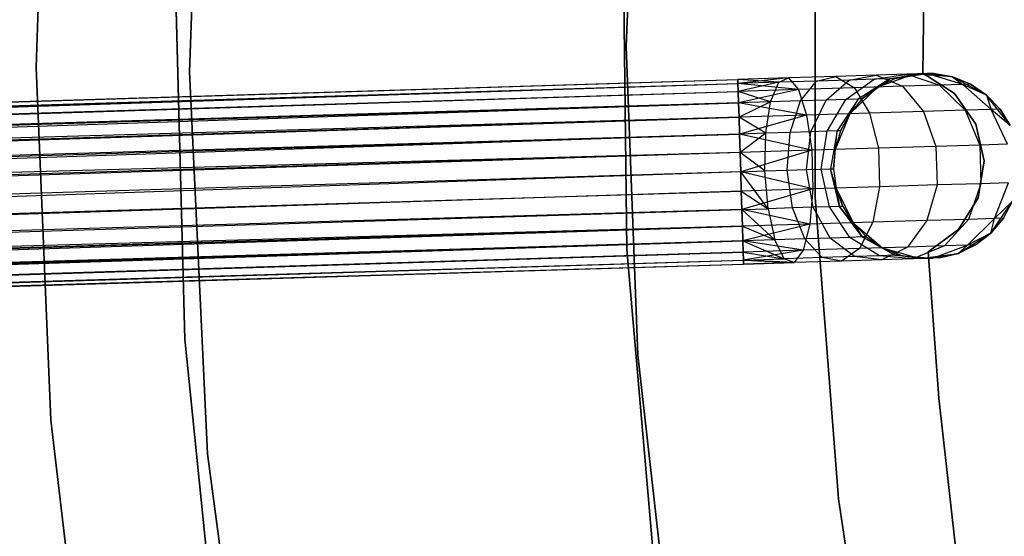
# Model space of a CAD drawing. Extents: x -189 to 189, y -189 to 189.
# Tile 123 of 256: x -50.96 to -40.37, y -5.28 to 0.28. Entities that reach past the tile are written whole.
import ezdxf

# ---------------------------------------------------------------- set-up
doc = ezdxf.new("R2010")
doc.units = 0
doc.header["$LTSCALE"] = 25.4
doc.layers.get('0').update_dxf_attribs({"linetype": 'CONTINUOUS'})

# ---------------------------------------------------------------- blocks, each defined once
blk = doc.blocks.new('CAMELEON-KENAI-C-12244_STL')
at = {"color": 0}
for p, q in [((-49.134, -0.279, -167), (-48.984, 3.834, -167)), ((-48.984, 3.834, -168), (-49.134, -0.279, -168)), ((-48.984, 3.834, -168), (-49.134, -0.279, -168)), ((-49.134, -0.279, -167), (-48.984, 3.834, -167)), ((-50.784, -0.232, -167), (-50.659, 3.565, -167)), ((-50.659, 3.565, -160.5), (-50.784, -0.232, -160.5)), ((-50.784, -0.232, -167), (-50.659, 3.565, -167)), ((-50.659, 3.565, -160.5), (-50.784, -0.232, -160.5)), ((-44.31, 3.316, -1), (-44.435, -0.006, -1)), ((-44.435, -0.006, -8.5), (-44.31, 3.316, -8.5)), ((-44.31, 3.316, -1), (-44.435, -0.006, -1)), ((-44.435, -0.006, -8.5), (-44.31, 3.316, -8.5)), ((-42.403, -1.632, -1), (-42.403, 1.62, -1)), ((-42.403, 1.62, -8.5), (-42.403, -1.632, -8.5)), ((-42.403, 1.62, -8.5), (-42.403, -1.632, -8.5)), ((-42.403, -1.632, -1), (-42.403, 1.62, -1)), ((-41.245, -0.293, -2), (-41.226, 1.286, -2)), ((-41.226, 1.286, -4), (-41.245, -0.293, -4)), ((-41.226, 1.286, -4), (-41.245, -0.293, -4)), ((-41.245, -0.293, -2), (-41.226, 1.286, -2)), ((-44.47, 1.139, -1), (-44.431, -2.188, -1)), ((-44.431, -2.188), (-44.47, 1.139)), ((-44.47, 1.139, -1), (-44.431, -2.188, -1)), ((-44.431, -2.188), (-44.47, 1.139)), ((-49.281, 0.574, -167), (-49.184, -3.156, -167)), ((-49.184, -3.156, -160.5), (-49.281, 0.574, -160.5)), ((-49.184, -3.156, -160.5), (-49.281, 0.574, -160.5)), ((-49.281, 0.574, -167), (-49.184, -3.156, -167)), ((-44.435, -0.006, -1), (-44.31, -3.328, -1)), ((-44.31, -3.328, -8.5), (-44.435, -0.006, -8.5)), ((-44.435, -0.006, -1), (-44.31, -3.328, -1)), ((-44.435, -0.006, -1), (-44.435, -0.006, -8.5)), ((-44.31, -3.328, -8.5), (-44.435, -0.006, -8.5)), ((-44.435, -0.006, -1), (-44.435, -0.006, -8.5)), ((-50.625, -4.028, -167), (-50.784, -0.232, -167)), ((-50.784, -0.232, -160.5), (-50.625, -4.028, -160.5)), ((-50.784, -0.232, -167), (-50.784, -0.232, -160.5)), ((-50.625, -4.028, -167), (-50.784, -0.232, -167)), ((-50.784, -0.232, -160.5), (-50.625, -4.028, -160.5)), ((-50.784, -0.232, -167), (-50.784, -0.232, -160.5)), ((-48.939, -4.391, -167), (-49.134, -0.279, -167)), ((-49.134, -0.279, -168), (-48.939, -4.391, -168)), ((-49.134, -0.279, -168), (-48.939, -4.391, -168)), ((-49.134, -0.279, -168), (-49.134, -0.279, -167)), ((-48.939, -4.391, -167), (-49.134, -0.279, -167)), ((-49.134, -0.279, -168), (-49.134, -0.279, -167)), ((-41.748, -0.313, -8.988), (-42.183, -0.327, -9.323)), ((-41.748, -0.313, -8.988), (-42.183, -0.327, -9.323)), ((-42.039, -0.366, -8.696), (-41.748, -0.313, -8.988)), ((-42.039, -0.366, -8.696), (-41.748, -0.313, -8.988)), ((-41.77, -0.357, -8.345), (-41.413, -0.303, -8.552)), ((-41.77, -0.357, -8.345), (-41.413, -0.303, -8.552)), ((-41.413, -0.303, -8.552), (-41.748, -0.313, -8.988)), ((-41.413, -0.303, -8.552), (-41.748, -0.313, -8.988)), ((-41.748, -0.313, -8.988), (-41.464, -0.433, -9.268)), ((-41.748, -0.313, -8.988), (-41.464, -0.433, -9.268)), ((-41.34, -0.301, -2), (-41.732, -0.441, -2)), ((-41.34, -0.301, -2), (-41.732, -0.441, -2)), ((-41.203, -0.296, -8.045), (-41.601, -0.352, -7.938)), ((-41.203, -0.296, -8.045), (-41.601, -0.352, -7.938)), ((-41.543, -0.35, -7.5), (-41.203, -0.296, -8.045)), ((-41.543, -0.35, -7.5), (-41.203, -0.296, -8.045)), ((-41.34, -0.301, -7.5), (-41.543, -0.35, -7.5)), ((-41.543, -0.35, -7.5), (-41.34, -0.301, -2)), ((-41.543, -0.35, -7.5), (-41.34, -0.301, -2)), ((-41.34, -0.301, -7.5), (-41.543, -0.35, -7.5)), ((-41.203, -0.296, -8.045), (-41.413, -0.303, -8.552)), ((-41.203, -0.296, -8.045), (-41.413, -0.303, -8.552)), ((-41.413, -0.303, -8.552), (-41.067, -0.421, -8.75)), ((-41.413, -0.303, -8.552), (-41.067, -0.421, -8.75)), ((-41.131, -0.294, -7.5), (-41.34, -0.301, -2)), ((-41.131, -0.294, -7.5), (-41.34, -0.301, -2)), ((-41.34, -0.301, -7.5), (-41.203, -0.296, -8.045)), ((-41.34, -0.301, -7.5), (-41.203, -0.296, -8.045)), ((-40.926, -0.331, -2), (-41.34, -0.301, -2)), ((-40.926, -0.331, -2), (-41.34, -0.301, -2)), ((-41.34, -0.301, -7.5), (-41.34, -0.301, -2)), ((-41.34, -0.301, -7.5), (-41.34, -0.301, -2)), ((-40.906, -0.512, -2), (-41.245, -0.293, -2)), ((-41.245, -0.293, -2), (-41.245, -0.293, -4)), ((-41.245, -0.293, -4), (-40.906, -0.512, -4)), ((-41.245, -0.293, -2), (-41.245, -0.293, -4)), ((-41.245, -0.293, -4), (-40.906, -0.512, -4)), ((-40.906, -0.512, -2), (-41.245, -0.293, -2)), ((-41.131, -0.294, -7.5), (-41.203, -0.296, -8.045)), ((-41.131, -0.294, -7.5), (-41.203, -0.296, -8.045)), ((-40.926, -0.331, -7.5), (-41.203, -0.296, -8.045)), ((-40.926, -0.331, -7.5), (-41.203, -0.296, -8.045)), ((-40.817, -0.413, -8.147), (-41.203, -0.296, -8.045)), ((-40.817, -0.413, -8.147), (-41.203, -0.296, -8.045)), ((-40.926, -0.331, -7.5), (-41.131, -0.294, -7.5)), ((-41.131, -0.294, -7.5), (-40.926, -0.331, -2)), ((-41.131, -0.294, -7.5), (-40.926, -0.331, -2)), ((-40.926, -0.331, -7.5), (-41.131, -0.294, -7.5)), ((-168.417, -4.216, -9.395), (-43.235, -0.359, -9.395)), ((-168.417, -4.216, -9.395), (-43.235, -0.359, -9.395)), ((-168.417, -4.216, -9.395), (-43.234, -0.403, -9.191)), ((-168.417, -4.216, -9.395), (-43.234, -0.403, -9.191)), ((-168.416, -4.259, -9.809), (-43.235, -0.359, -9.605)), ((-168.416, -4.259, -9.809), (-43.235, -0.359, -9.395)), ((-168.416, -4.259, -9.809), (-43.235, -0.359, -9.605)), ((-168.416, -4.259, -9.809), (-43.235, -0.359, -9.395)), ((-168.416, -4.259, -9.809), (-43.234, -0.403, -9.809)), ((-168.416, -4.259, -9.809), (-43.234, -0.403, -9.809)), ((-168.413, -4.344, -9), (-43.234, -0.403, -9.191)), ((-168.413, -4.344, -9), (-43.234, -0.403, -9.191)), ((-168.41, -4.467, -10.169), (-43.234, -0.403, -9.809)), ((-168.41, -4.467, -10.169), (-43.234, -0.403, -9.809)), ((-42.691, -0.342, -9.533), (-43.235, -0.359, -9.395)), ((-42.691, -0.342, -9.533), (-43.235, -0.359, -9.605)), ((-42.691, -0.342, -9.533), (-43.235, -0.359, -9.395)), ((-42.691, -0.342, -9.533), (-43.235, -0.359, -9.605)), ((-42.796, -0.389, -9.133), (-43.235, -0.359, -9.395)), ((-43.235, -0.359, -9.395), (-43.234, -0.403, -9.191)), ((-42.796, -0.389, -9.133), (-43.235, -0.359, -9.395)), ((-43.234, -0.403, -9.809), (-43.235, -0.359, -9.605)), ((-43.234, -0.403, -9.809), (-43.235, -0.359, -9.605)), ((-43.235, -0.359, -9.395), (-43.234, -0.403, -9.191)), ((-42.691, -0.342, -9.533), (-43.234, -0.403, -9.809)), ((-42.691, -0.342, -9.533), (-43.234, -0.403, -9.809)), ((-42.796, -0.389, -9.133), (-43.234, -0.403, -9.191)), ((-42.796, -0.389, -9.133), (-43.234, -0.403, -9.191)), ((-43.234, -0.403, -9.191), (-43.231, -0.488, -9)), ((-42.584, -0.468, -9.915), (-43.234, -0.403, -9.809)), ((-42.584, -0.468, -9.915), (-43.234, -0.403, -9.809)), ((-43.231, -0.488, -10), (-43.234, -0.403, -9.809)), ((-43.231, -0.488, -10), (-43.234, -0.403, -9.809)), ((-43.234, -0.403, -9.191), (-43.231, -0.488, -9)), ((-42.796, -0.389, -9.133), (-43.231, -0.488, -9)), ((-42.796, -0.389, -9.133), (-43.231, -0.488, -9)), ((-42.883, -0.6, -8.786), (-42.796, -0.389, -9.133)), ((-42.883, -0.6, -8.786), (-42.796, -0.389, -9.133)), ((-42.796, -0.389, -9.133), (-42.691, -0.342, -9.533)), ((-42.796, -0.389, -9.133), (-42.691, -0.342, -9.533)), ((-42.389, -0.377, -8.964), (-42.796, -0.389, -9.133)), ((-42.389, -0.377, -8.964), (-42.796, -0.389, -9.133)), ((-42.183, -0.327, -9.323), (-42.691, -0.342, -9.533)), ((-42.183, -0.327, -9.323), (-42.691, -0.342, -9.533)), ((-42.691, -0.342, -9.533), (-42.584, -0.468, -9.915)), ((-42.691, -0.342, -9.533), (-42.584, -0.468, -9.915)), ((-42.562, -0.59, -8.653), (-42.389, -0.377, -8.964)), ((-42.562, -0.59, -8.653), (-42.389, -0.377, -8.964)), ((-42.389, -0.377, -8.964), (-42.183, -0.327, -9.323)), ((-42.389, -0.377, -8.964), (-42.183, -0.327, -9.323)), ((-42.039, -0.366, -8.696), (-42.389, -0.377, -8.964)), ((-42.039, -0.366, -8.696), (-42.389, -0.377, -8.964)), ((-42.287, -0.581, -8.441), (-42.039, -0.366, -8.696)), ((-42.287, -0.581, -8.441), (-42.039, -0.366, -8.696)), ((-42.183, -0.327, -9.323), (-41.982, -0.449, -9.665)), ((-42.183, -0.327, -9.323), (-41.982, -0.449, -9.665)), ((-42.075, -0.575, -8.165), (-41.77, -0.357, -8.345)), ((-42.075, -0.575, -8.165), (-41.77, -0.357, -8.345)), ((-41.77, -0.357, -8.345), (-42.039, -0.366, -8.696)), ((-41.77, -0.357, -8.345), (-42.039, -0.366, -8.696)), ((-41.601, -0.352, -7.938), (-41.942, -0.571, -7.844)), ((-41.601, -0.352, -7.938), (-41.942, -0.571, -7.844)), ((-41.897, -0.569, -7.5), (-41.601, -0.352, -7.938)), ((-41.897, -0.569, -7.5), (-41.601, -0.352, -7.938)), ((-41.601, -0.352, -7.938), (-41.77, -0.357, -8.345)), ((-41.601, -0.352, -7.938), (-41.77, -0.357, -8.345)), ((-41.543, -0.35, -7.5), (-41.732, -0.441, -2)), ((-41.543, -0.35, -7.5), (-41.732, -0.441, -7.5)), ((-41.543, -0.35, -7.5), (-41.732, -0.441, -2)), ((-41.543, -0.35, -7.5), (-41.732, -0.441, -7.5)), ((-41.732, -0.441, -7.5), (-41.601, -0.352, -7.938)), ((-41.732, -0.441, -7.5), (-41.601, -0.352, -7.938)), ((-41.543, -0.35, -7.5), (-41.601, -0.352, -7.938)), ((-41.543, -0.35, -7.5), (-41.601, -0.352, -7.938)), ((-41.067, -0.421, -8.75), (-41.464, -0.433, -9.268)), ((-41.067, -0.421, -8.75), (-41.464, -0.433, -9.268)), ((-40.817, -0.413, -8.147), (-41.067, -0.421, -8.75)), ((-40.817, -0.413, -8.147), (-41.067, -0.421, -8.75)), ((-41.067, -0.421, -8.75), (-40.791, -0.691, -8.905)), ((-41.067, -0.421, -8.75), (-40.791, -0.691, -8.905)), ((-40.559, -0.528, -2), (-40.926, -0.331, -2)), ((-40.732, -0.411, -7.5), (-40.926, -0.331, -2)), ((-40.559, -0.528, -2), (-40.926, -0.331, -2)), ((-40.732, -0.411, -7.5), (-40.926, -0.331, -7.5)), ((-40.926, -0.331, -7.5), (-40.926, -0.331, -2)), ((-40.732, -0.411, -7.5), (-40.926, -0.331, -2)), ((-40.926, -0.331, -7.5), (-40.926, -0.331, -2)), ((-40.926, -0.331, -7.5), (-40.817, -0.413, -8.147)), ((-40.732, -0.411, -7.5), (-40.926, -0.331, -7.5)), ((-40.926, -0.331, -7.5), (-40.817, -0.413, -8.147)), ((-40.732, -0.411, -7.5), (-40.817, -0.413, -8.147)), ((-40.732, -0.411, -7.5), (-40.817, -0.413, -8.147)), ((-40.559, -0.528, -7.5), (-40.817, -0.413, -8.147)), ((-40.559, -0.528, -7.5), (-40.817, -0.413, -8.147)), ((-40.51, -0.682, -8.227), (-40.817, -0.413, -8.147)), ((-40.51, -0.682, -8.227), (-40.817, -0.413, -8.147)), ((-40.559, -0.528, -7.5), (-40.732, -0.411, -7.5)), ((-40.732, -0.411, -7.5), (-40.559, -0.528, -2)), ((-40.732, -0.411, -7.5), (-40.559, -0.528, -2)), ((-40.559, -0.528, -7.5), (-40.732, -0.411, -7.5)), ((-168.413, -4.344, -9), (-43.231, -0.488, -9)), ((-168.413, -4.344, -9), (-43.231, -0.488, -9)), ((-168.41, -4.467, -10.169), (-43.231, -0.488, -10)), ((-168.41, -4.467, -10.169), (-43.231, -0.488, -10)), ((-42.584, -0.468, -9.915), (-43.231, -0.488, -10)), ((-42.584, -0.468, -9.915), (-43.231, -0.488, -10)), ((-42.883, -0.6, -8.786), (-43.231, -0.488, -9)), ((-43.231, -0.488, -9), (-43.227, -0.61, -8.831)), ((-42.883, -0.6, -8.786), (-43.231, -0.488, -9)), ((-43.227, -0.61, -10.169), (-43.231, -0.488, -10)), ((-43.227, -0.61, -10.169), (-43.231, -0.488, -10)), ((-43.231, -0.488, -9), (-43.227, -0.61, -8.831)), ((-42.584, -0.468, -9.915), (-43.227, -0.61, -10.169)), ((-42.584, -0.468, -9.915), (-43.227, -0.61, -10.169)), ((-41.982, -0.449, -9.665), (-42.584, -0.468, -9.915)), ((-41.982, -0.449, -9.665), (-42.584, -0.468, -9.915)), ((-42.584, -0.468, -9.915), (-42.496, -0.743, -10.213)), ((-42.584, -0.468, -9.915), (-42.496, -0.743, -10.213)), ((-41.732, -0.441, -2), (-42.032, -0.729, -2)), ((-41.732, -0.441, -2), (-42.032, -0.729, -2)), ((-41.464, -0.433, -9.268), (-41.982, -0.449, -9.665)), ((-41.464, -0.433, -9.268), (-41.982, -0.449, -9.665)), ((-41.982, -0.449, -9.665), (-41.819, -0.722, -9.933)), ((-41.982, -0.449, -9.665), (-41.819, -0.722, -9.933)), ((-41.732, -0.441, -7.5), (-41.897, -0.569, -7.5)), ((-41.897, -0.569, -7.5), (-41.732, -0.441, -2)), ((-41.897, -0.569, -7.5), (-41.732, -0.441, -2)), ((-41.732, -0.441, -7.5), (-41.897, -0.569, -7.5)), ((-41.732, -0.441, -7.5), (-41.732, -0.441, -2)), ((-41.732, -0.441, -7.5), (-41.732, -0.441, -2)), ((-41.464, -0.433, -9.268), (-41.237, -0.704, -9.486)), ((-41.464, -0.433, -9.268), (-41.237, -0.704, -9.486)), ((-40.676, -0.842, -2), (-40.906, -0.512, -2)), ((-40.906, -0.512, -2), (-40.906, -0.512, -4)), ((-40.906, -0.512, -4), (-40.676, -0.842, -4)), ((-40.906, -0.512, -2), (-40.906, -0.512, -4)), ((-40.906, -0.512, -4), (-40.676, -0.842, -4)), ((-40.676, -0.842, -2), (-40.906, -0.512, -2)), ((-40.305, -0.857, -2), (-40.559, -0.528, -2)), ((-40.415, -0.679, -7.5), (-40.559, -0.528, -2)), ((-40.305, -0.857, -2), (-40.559, -0.528, -2)), ((-40.415, -0.679, -7.5), (-40.559, -0.528, -7.5)), ((-40.559, -0.528, -7.5), (-40.559, -0.528, -2)), ((-40.415, -0.679, -7.5), (-40.559, -0.528, -2)), ((-40.559, -0.528, -7.5), (-40.559, -0.528, -2)), ((-40.559, -0.528, -7.5), (-40.51, -0.682, -8.227)), ((-40.415, -0.679, -7.5), (-40.559, -0.528, -7.5)), ((-40.559, -0.528, -7.5), (-40.51, -0.682, -8.227)), ((-43.227, -0.61, -8.831), (-168.413, -4.344, -9)), ((-43.227, -0.61, -8.831), (-168.413, -4.344, -9)), ((-168.41, -4.467, -10.169), (-43.227, -0.61, -10.169)), ((-168.41, -4.467, -10.169), (-43.227, -0.61, -10.169)), ((-168.399, -4.803, -10.414), (-43.227, -0.61, -10.169)), ((-168.399, -4.803, -10.414), (-43.227, -0.61, -10.169)), ((-42.883, -0.6, -8.786), (-43.227, -0.61, -8.831)), ((-42.883, -0.6, -8.786), (-43.227, -0.61, -8.831)), ((-43.227, -0.61, -8.831), (-43.222, -0.766, -8.691)), ((-42.496, -0.743, -10.213), (-43.227, -0.61, -10.169)), ((-42.496, -0.743, -10.213), (-43.227, -0.61, -10.169)), ((-43.222, -0.766, -10.309), (-43.227, -0.61, -10.169)), ((-43.222, -0.766, -10.309), (-43.227, -0.61, -10.169)), ((-43.227, -0.61, -8.831), (-43.222, -0.766, -8.691)), ((-42.883, -0.6, -8.786), (-43.222, -0.766, -8.691)), ((-42.883, -0.6, -8.786), (-43.222, -0.766, -8.691)), ((-42.936, -0.938, -8.549), (-42.883, -0.6, -8.786)), ((-42.936, -0.938, -8.549), (-42.883, -0.6, -8.786)), ((-42.562, -0.59, -8.653), (-42.883, -0.6, -8.786)), ((-42.562, -0.59, -8.653), (-42.883, -0.6, -8.786)), ((-42.674, -0.93, -8.441), (-42.562, -0.59, -8.653)), ((-42.674, -0.93, -8.441), (-42.562, -0.59, -8.653)), ((-42.287, -0.581, -8.441), (-42.562, -0.59, -8.653)), ((-42.287, -0.581, -8.441), (-42.562, -0.59, -8.653)), ((-42.449, -0.923, -8.268), (-42.287, -0.581, -8.441)), ((-42.449, -0.923, -8.268), (-42.287, -0.581, -8.441)), ((-42.075, -0.575, -8.165), (-42.287, -0.581, -8.441)), ((-42.075, -0.575, -8.165), (-42.287, -0.581, -8.441)), ((-42.276, -0.918, -8.043), (-42.075, -0.575, -8.165)), ((-42.276, -0.918, -8.043), (-42.075, -0.575, -8.165)), ((-41.942, -0.571, -7.844), (-42.168, -0.914, -7.781)), ((-41.942, -0.571, -7.844), (-42.168, -0.914, -7.781)), ((-42.131, -0.913, -7.5), (-41.942, -0.571, -7.844)), ((-42.131, -0.913, -7.5), (-41.942, -0.571, -7.844)), ((-41.942, -0.571, -7.844), (-42.075, -0.575, -8.165)), ((-41.942, -0.571, -7.844), (-42.075, -0.575, -8.165)), ((-41.897, -0.569, -7.5), (-42.032, -0.729, -2)), ((-41.897, -0.569, -7.5), (-42.032, -0.729, -7.5)), ((-41.897, -0.569, -7.5), (-42.032, -0.729, -2)), ((-41.897, -0.569, -7.5), (-42.032, -0.729, -7.5)), ((-42.032, -0.729, -7.5), (-41.942, -0.571, -7.844)), ((-42.032, -0.729, -7.5), (-41.942, -0.571, -7.844)), ((-41.897, -0.569, -7.5), (-41.942, -0.571, -7.844)), ((-41.897, -0.569, -7.5), (-41.942, -0.571, -7.844)), ((-41.819, -0.722, -9.933), (-42.496, -0.743, -10.213)), ((-41.819, -0.722, -9.933), (-42.496, -0.743, -10.213)), ((-42.032, -0.729, -2), (-42.189, -1.114, -2)), ((-42.032, -0.729, -2), (-42.189, -1.114, -2)), ((-42.032, -0.729, -7.5), (-42.131, -0.913, -7.5)), ((-42.131, -0.913, -7.5), (-42.032, -0.729, -2)), ((-42.131, -0.913, -7.5), (-42.032, -0.729, -2)), ((-42.032, -0.729, -7.5), (-42.131, -0.913, -7.5)), ((-42.032, -0.729, -7.5), (-42.032, -0.729, -2)), ((-42.032, -0.729, -7.5), (-42.032, -0.729, -2)), ((-41.237, -0.704, -9.486), (-41.819, -0.722, -9.933)), ((-41.237, -0.704, -9.486), (-41.819, -0.722, -9.933)), ((-41.819, -0.722, -9.933), (-41.722, -1.099, -10.079)), ((-41.819, -0.722, -9.933), (-41.722, -1.099, -10.079)), ((-40.791, -0.691, -8.905), (-41.237, -0.704, -9.486)), ((-40.791, -0.691, -8.905), (-41.237, -0.704, -9.486)), ((-41.237, -0.704, -9.486), (-41.106, -1.08, -9.606)), ((-41.237, -0.704, -9.486), (-41.106, -1.08, -9.606)), ((-40.51, -0.682, -8.227), (-40.791, -0.691, -8.905)), ((-40.51, -0.682, -8.227), (-40.791, -0.691, -8.905)), ((-40.791, -0.691, -8.905), (-40.633, -1.066, -8.989)), ((-40.791, -0.691, -8.905), (-40.633, -1.066, -8.989)), ((-40.415, -0.679, -7.5), (-40.51, -0.682, -8.227)), ((-40.415, -0.679, -7.5), (-40.51, -0.682, -8.227)), ((-40.305, -0.857, -7.5), (-40.51, -0.682, -8.227)), ((-40.305, -0.857, -7.5), (-40.51, -0.682, -8.227)), ((-40.335, -1.057, -8.271), (-40.51, -0.682, -8.227)), ((-40.335, -1.057, -8.271), (-40.51, -0.682, -8.227)), ((-40.305, -0.857, -7.5), (-40.415, -0.679, -7.5)), ((-40.415, -0.679, -7.5), (-40.305, -0.857, -2)), ((-40.415, -0.679, -7.5), (-40.305, -0.857, -2)), ((-40.305, -0.857, -7.5), (-40.415, -0.679, -7.5)), ((-43.222, -0.766, -8.691), (-168.413, -4.344, -9)), ((-43.222, -0.766, -8.691), (-168.413, -4.344, -9)), ((-168.405, -4.622, -8.691), (-43.222, -0.766, -8.691)), ((-168.405, -4.622, -8.691), (-43.222, -0.766, -8.691)), ((-168.399, -4.803, -10.414), (-43.222, -0.766, -10.309)), ((-168.399, -4.803, -10.414), (-43.222, -0.766, -10.309)), ((-42.496, -0.743, -10.213), (-43.222, -0.766, -10.309)), ((-42.496, -0.743, -10.213), (-43.222, -0.766, -10.309)), ((-42.936, -0.938, -8.549), (-43.222, -0.766, -8.691)), ((-43.222, -0.766, -8.691), (-43.217, -0.947, -8.586)), ((-42.936, -0.938, -8.549), (-43.222, -0.766, -8.691)), ((-43.217, -0.947, -10.414), (-43.222, -0.766, -10.309)), ((-43.217, -0.947, -10.414), (-43.222, -0.766, -10.309)), ((-43.222, -0.766, -8.691), (-43.217, -0.947, -8.586)), ((-42.496, -0.743, -10.213), (-43.217, -0.947, -10.414)), ((-42.496, -0.743, -10.213), (-43.217, -0.947, -10.414)), ((-42.496, -0.743, -10.213), (-42.44, -1.122, -10.377)), ((-42.496, -0.743, -10.213), (-42.44, -1.122, -10.377)), ((-40.586, -1.236, -2), (-40.676, -0.842, -2)), ((-40.676, -0.842, -2), (-40.676, -0.842, -4)), ((-40.676, -0.842, -4), (-40.586, -1.236, -4)), ((-40.676, -0.842, -2), (-40.676, -0.842, -4)), ((-40.676, -0.842, -4), (-40.586, -1.236, -4)), ((-40.586, -1.236, -2), (-40.676, -0.842, -2)), ((-43.217, -0.947, -8.586), (-168.405, -4.622, -8.691)), ((-43.217, -0.947, -8.586), (-168.405, -4.622, -8.691)), ((-168.399, -4.803, -10.414), (-43.217, -0.947, -10.414)), ((-168.399, -4.803, -10.414), (-43.217, -0.947, -10.414)), ((-43.217, -0.947, -10.414), (-168.387, -5.21, -10.5)), ((-43.217, -0.947, -10.414), (-168.387, -5.21, -10.5)), ((-42.936, -0.938, -8.549), (-43.217, -0.947, -8.586)), ((-42.936, -0.938, -8.549), (-43.217, -0.947, -8.586)), ((-43.217, -0.947, -8.586), (-43.211, -1.145, -8.522)), ((-42.44, -1.122, -10.377), (-43.217, -0.947, -10.414)), ((-42.44, -1.122, -10.377), (-43.217, -0.947, -10.414)), ((-43.211, -1.145, -10.478), (-43.217, -0.947, -10.414)), ((-43.217, -0.947, -8.586), (-43.211, -1.145, -8.522)), ((-43.211, -1.145, -10.478), (-43.217, -0.947, -10.414)), ((-42.936, -0.938, -8.549), (-43.211, -1.145, -8.522)), ((-42.936, -0.938, -8.549), (-43.211, -1.145, -8.522)), ((-42.946, -1.345, -8.466), (-42.936, -0.938, -8.549)), ((-42.946, -1.345, -8.466), (-42.936, -0.938, -8.549)), ((-42.674, -0.93, -8.441), (-42.936, -0.938, -8.549)), ((-42.674, -0.93, -8.441), (-42.936, -0.938, -8.549)), ((-42.705, -1.338, -8.366), (-42.674, -0.93, -8.441)), ((-42.705, -1.338, -8.366), (-42.674, -0.93, -8.441)), ((-42.449, -0.923, -8.268), (-42.674, -0.93, -8.441)), ((-42.449, -0.923, -8.268), (-42.674, -0.93, -8.441)), ((-42.498, -1.331, -8.207), (-42.449, -0.923, -8.268)), ((-42.498, -1.331, -8.207), (-42.449, -0.923, -8.268)), ((-42.276, -0.918, -8.043), (-42.449, -0.923, -8.268)), ((-42.276, -0.918, -8.043), (-42.449, -0.923, -8.268)), ((-42.339, -1.326, -8), (-42.276, -0.918, -8.043)), ((-42.339, -1.326, -8), (-42.276, -0.918, -8.043)), ((-42.168, -0.914, -7.781), (-42.276, -0.918, -8.043)), ((-42.168, -0.914, -7.781), (-42.276, -0.918, -8.043)), ((-42.168, -0.914, -7.781), (-42.239, -1.323, -7.759)), ((-42.168, -0.914, -7.781), (-42.239, -1.323, -7.759)), ((-42.205, -1.322, -7.5), (-42.168, -0.914, -7.781)), ((-42.205, -1.322, -7.5), (-42.168, -0.914, -7.781)), ((-42.131, -0.913, -7.5), (-42.189, -1.114, -2)), ((-42.131, -0.913, -7.5), (-42.189, -1.114, -2)), ((-42.131, -0.913, -7.5), (-42.189, -1.114, -7.5)), ((-42.131, -0.913, -7.5), (-42.189, -1.114, -7.5)), ((-42.189, -1.114, -7.5), (-42.168, -0.914, -7.781)), ((-42.189, -1.114, -7.5), (-42.168, -0.914, -7.781)), ((-42.131, -0.913, -7.5), (-42.168, -0.914, -7.781)), ((-42.131, -0.913, -7.5), (-42.168, -0.914, -7.781)), ((-40.335, -1.057, -8.271), (-40.633, -1.066, -8.989)), ((-40.335, -1.057, -8.271), (-40.633, -1.066, -8.989)), ((-43.211, -1.145, -8.522), (-168.405, -4.622, -8.691)), ((-43.211, -1.145, -8.522), (-168.405, -4.622, -8.691)), ((-43.211, -1.145, -8.522), (-168.393, -5.002, -8.522)), ((-43.211, -1.145, -8.522), (-168.393, -5.002, -8.522)), ((-43.211, -1.145, -10.478), (-168.387, -5.21, -10.5)), ((-43.211, -1.145, -10.478), (-168.387, -5.21, -10.5)), ((-42.44, -1.122, -10.377), (-43.211, -1.145, -10.478)), ((-42.44, -1.122, -10.377), (-43.211, -1.145, -10.478)), ((-42.946, -1.345, -8.466), (-43.211, -1.145, -8.522)), ((-43.211, -1.145, -8.522), (-43.204, -1.353, -8.5)), ((-42.946, -1.345, -8.466), (-43.211, -1.145, -8.522)), ((-43.204, -1.353, -10.5), (-43.211, -1.145, -10.478)), ((-43.211, -1.145, -8.522), (-43.204, -1.353, -8.5)), ((-43.204, -1.353, -10.5), (-43.211, -1.145, -10.478)), ((-42.44, -1.122, -10.377), (-43.204, -1.353, -10.5)), ((-42.44, -1.122, -10.377), (-43.204, -1.353, -10.5)), ((-41.722, -1.099, -10.079), (-42.44, -1.122, -10.377)), ((-41.722, -1.099, -10.079), (-42.44, -1.122, -10.377)), ((-42.44, -1.122, -10.377), (-42.428, -1.537, -10.377)), ((-42.44, -1.122, -10.377), (-42.428, -1.537, -10.377)), ((-42.189, -1.114, -2), (-42.205, -1.322, -2)), ((-42.189, -1.114, -7.5), (-42.205, -1.322, -7.5)), ((-42.189, -1.114, -2), (-42.205, -1.322, -2)), ((-42.189, -1.114, -7.5), (-42.205, -1.322, -7.5)), ((-42.189, -1.114, -7.5), (-42.189, -1.114, -2)), ((-42.189, -1.114, -7.5), (-42.189, -1.114, -2)), ((-41.106, -1.08, -9.606), (-41.722, -1.099, -10.079)), ((-41.106, -1.08, -9.606), (-41.722, -1.099, -10.079)), ((-41.722, -1.099, -10.079), (-41.71, -1.515, -10.079)), ((-41.722, -1.099, -10.079), (-41.71, -1.515, -10.079)), ((-40.633, -1.066, -8.989), (-41.106, -1.08, -9.606)), ((-40.633, -1.066, -8.989), (-41.106, -1.08, -9.606)), ((-41.106, -1.08, -9.606), (-41.093, -1.496, -9.606)), ((-41.106, -1.08, -9.606), (-41.093, -1.496, -9.606)), ((-40.633, -1.066, -8.989), (-40.62, -1.482, -8.989)), ((-40.633, -1.066, -8.989), (-40.62, -1.482, -8.989)), ((-40.652, -1.633, -2), (-40.586, -1.236, -2)), ((-40.586, -1.236, -4), (-40.652, -1.633, -4)), ((-40.586, -1.236, -4), (-40.652, -1.633, -4)), ((-40.652, -1.633, -2), (-40.586, -1.236, -2)), ((-40.586, -1.236, -2), (-40.586, -1.236, -4)), ((-40.586, -1.236, -2), (-40.586, -1.236, -4)), ((-43.204, -1.353, -8.5), (-168.387, -5.21, -8.5)), ((-43.204, -1.353, -8.5), (-168.387, -5.21, -8.5)), ((-43.204, -1.353, -10.5), (-168.387, -5.21, -10.5)), ((-43.204, -1.353, -10.5), (-168.387, -5.21, -10.5)), ((-43.204, -1.353, -10.5), (-168.374, -5.617, -10.414)), ((-43.204, -1.353, -10.5), (-168.374, -5.617, -10.414)), ((-43.204, -1.353, -8.5), (-42.946, -1.345, -8.466)), ((-43.204, -1.353, -8.5), (-42.946, -1.345, -8.466)), ((-42.428, -1.537, -10.377), (-43.204, -1.353, -10.5)), ((-42.428, -1.537, -10.377), (-43.204, -1.353, -10.5)), ((-43.198, -1.561, -10.478), (-43.204, -1.353, -10.5)), ((-43.204, -1.353, -8.5), (-43.198, -1.561, -8.522)), ((-42.911, -1.751, -8.549), (-43.204, -1.353, -8.5)), ((-42.911, -1.751, -8.549), (-43.204, -1.353, -8.5)), ((-43.204, -1.353, -8.5), (-43.198, -1.561, -8.522)), ((-43.198, -1.561, -10.478), (-43.204, -1.353, -10.5)), ((-42.946, -1.345, -8.466), (-42.705, -1.338, -8.366)), ((-42.946, -1.345, -8.466), (-42.705, -1.338, -8.366)), ((-42.911, -1.751, -8.549), (-42.946, -1.345, -8.466)), ((-42.911, -1.751, -8.549), (-42.946, -1.345, -8.466)), ((-42.705, -1.338, -8.366), (-42.498, -1.331, -8.207)), ((-42.705, -1.338, -8.366), (-42.498, -1.331, -8.207)), ((-42.649, -1.743, -8.441), (-42.705, -1.338, -8.366)), ((-42.649, -1.743, -8.441), (-42.705, -1.338, -8.366)), ((-42.498, -1.331, -8.207), (-42.339, -1.326, -8)), ((-42.498, -1.331, -8.207), (-42.339, -1.326, -8)), ((-42.424, -1.736, -8.268), (-42.498, -1.331, -8.207)), ((-42.424, -1.736, -8.268), (-42.498, -1.331, -8.207)), ((-42.339, -1.326, -8), (-42.239, -1.323, -7.759)), ((-42.339, -1.326, -8), (-42.239, -1.323, -7.759)), ((-42.251, -1.731, -8.043), (-42.339, -1.326, -8)), ((-42.251, -1.731, -8.043), (-42.339, -1.326, -8)), ((-42.239, -1.323, -7.759), (-42.205, -1.322, -7.5)), ((-42.239, -1.323, -7.759), (-42.205, -1.322, -7.5)), ((-42.143, -1.727, -7.781), (-42.239, -1.323, -7.759)), ((-42.143, -1.727, -7.781), (-42.239, -1.323, -7.759)), ((-42.177, -1.529, -7.5), (-42.239, -1.323, -7.759)), ((-42.177, -1.529, -7.5), (-42.239, -1.323, -7.759)), ((-42.205, -1.322, -2), (-42.177, -1.529, -2)), ((-42.205, -1.322, -7.5), (-42.205, -1.322, -2)), ((-42.205, -1.322, -7.5), (-42.205, -1.322, -2)), ((-42.205, -1.322, -7.5), (-42.177, -1.529, -7.5)), ((-42.205, -1.322, -2), (-42.177, -1.529, -2)), ((-42.205, -1.322, -7.5), (-42.177, -1.529, -7.5)), ((-40.62, -1.482, -8.989), (-41.093, -1.496, -9.606)), ((-40.62, -1.482, -8.989), (-41.093, -1.496, -9.606)), ((-40.62, -1.482, -8.989), (-40.755, -1.866, -8.905)), ((-40.62, -1.482, -8.989), (-40.755, -1.866, -8.905)), ((-40.323, -1.472, -8.271), (-40.62, -1.482, -8.989)), ((-40.323, -1.472, -8.271), (-40.62, -1.482, -8.989)), ((-40.474, -1.857, -8.227), (-40.323, -1.472, -8.271)), ((-40.474, -1.857, -8.227), (-40.323, -1.472, -8.271)), ((-168.38, -5.418, -8.522), (-43.198, -1.561, -8.522)), ((-168.38, -5.418, -8.522), (-43.198, -1.561, -8.522)), ((-43.198, -1.561, -10.478), (-168.374, -5.617, -10.414)), ((-43.198, -1.561, -10.478), (-168.374, -5.617, -10.414)), ((-42.428, -1.537, -10.377), (-43.198, -1.561, -10.478)), ((-42.428, -1.537, -10.377), (-43.198, -1.561, -10.478)), ((-43.192, -1.76, -10.414), (-43.198, -1.561, -10.478)), ((-43.198, -1.561, -8.522), (-42.911, -1.751, -8.549)), ((-43.198, -1.561, -8.522), (-42.911, -1.751, -8.549)), ((-43.198, -1.561, -8.522), (-43.192, -1.76, -8.586)), ((-43.198, -1.561, -8.522), (-43.192, -1.76, -8.586)), ((-43.192, -1.76, -10.414), (-43.198, -1.561, -10.478)), ((-42.428, -1.537, -10.377), (-43.192, -1.76, -10.414)), ((-42.428, -1.537, -10.377), (-43.192, -1.76, -10.414)), ((-42.428, -1.537, -10.377), (-42.46, -1.918, -10.213)), ((-42.428, -1.537, -10.377), (-42.46, -1.918, -10.213)), ((-41.71, -1.515, -10.079), (-42.428, -1.537, -10.377)), ((-41.71, -1.515, -10.079), (-42.428, -1.537, -10.377)), ((-42.177, -1.529, -2), (-41.996, -1.904, -2)), ((-42.177, -1.529, -7.5), (-42.177, -1.529, -2)), ((-42.177, -1.529, -7.5), (-42.177, -1.529, -2)), ((-42.177, -1.529, -7.5), (-42.106, -1.726, -7.5)), ((-42.106, -1.726, -7.5), (-42.177, -1.529, -2)), ((-42.106, -1.726, -7.5), (-42.177, -1.529, -2)), ((-42.177, -1.529, -2), (-41.996, -1.904, -2)), ((-42.177, -1.529, -7.5), (-42.106, -1.726, -7.5)), ((-42.177, -1.529, -7.5), (-42.143, -1.727, -7.781)), ((-42.177, -1.529, -7.5), (-42.143, -1.727, -7.781)), ((-41.71, -1.515, -10.079), (-41.782, -1.897, -9.933)), ((-41.71, -1.515, -10.079), (-41.782, -1.897, -9.933)), ((-41.093, -1.496, -9.606), (-41.71, -1.515, -10.079)), ((-41.093, -1.496, -9.606), (-41.71, -1.515, -10.079)), ((-41.093, -1.496, -9.606), (-41.201, -1.879, -9.486)), ((-41.093, -1.496, -9.606), (-41.201, -1.879, -9.486)), ((-42.154, -4.874, -1), (-42.403, -1.632, -1)), ((-42.403, -1.632, -8.5), (-42.154, -4.874, -8.5)), ((-42.403, -1.632, -8.5), (-42.154, -4.874, -8.5)), ((-42.403, -1.632, -8.5), (-42.403, -1.632, -1)), ((-42.154, -4.874, -1), (-42.403, -1.632, -1)), ((-42.403, -1.632, -8.5), (-42.403, -1.632, -1)), ((-40.862, -1.977, -2), (-40.652, -1.633, -2)), ((-40.652, -1.633, -4), (-40.862, -1.977, -4)), ((-40.652, -1.633, -4), (-40.862, -1.977, -4)), ((-40.862, -1.977, -2), (-40.652, -1.633, -2)), ((-40.652, -1.633, -2), (-40.652, -1.633, -4)), ((-40.652, -1.633, -2), (-40.652, -1.633, -4)), ((-40.514, -2.014, -2), (-40.28, -1.67, -2)), ((-40.514, -2.014, -2), (-40.28, -1.67, -2)), ((-40.28, -1.67, -7.5), (-40.474, -1.857, -8.227)), ((-40.28, -1.67, -7.5), (-40.474, -1.857, -8.227)), ((-40.379, -1.854, -7.5), (-40.28, -1.67, -2)), ((-40.379, -1.854, -7.5), (-40.28, -1.67, -7.5)), ((-40.379, -1.854, -7.5), (-40.28, -1.67, -2)), ((-40.379, -1.854, -7.5), (-40.28, -1.67, -7.5)), ((-43.192, -1.76, -8.586), (-168.38, -5.418, -8.522)), ((-43.192, -1.76, -8.586), (-168.38, -5.418, -8.522)), ((-168.374, -5.617, -10.414), (-43.192, -1.76, -10.414)), ((-168.374, -5.617, -10.414), (-43.192, -1.76, -10.414)), ((-43.192, -1.76, -8.586), (-42.911, -1.751, -8.549)), ((-43.192, -1.76, -8.586), (-42.911, -1.751, -8.549)), ((-42.46, -1.918, -10.213), (-43.192, -1.76, -10.414)), ((-42.46, -1.918, -10.213), (-43.192, -1.76, -10.414)), ((-43.186, -1.941, -10.309), (-43.192, -1.76, -10.414)), ((-43.192, -1.76, -8.586), (-42.837, -2.085, -8.786)), ((-43.192, -1.76, -8.586), (-42.837, -2.085, -8.786)), ((-43.192, -1.76, -8.586), (-43.186, -1.941, -8.691)), ((-43.192, -1.76, -8.586), (-43.186, -1.941, -8.691)), ((-43.186, -1.941, -10.309), (-43.192, -1.76, -10.414)), ((-42.649, -1.743, -8.441), (-42.911, -1.751, -8.549)), ((-42.649, -1.743, -8.441), (-42.911, -1.751, -8.549)), ((-42.911, -1.751, -8.549), (-42.837, -2.085, -8.786)), ((-42.911, -1.751, -8.549), (-42.837, -2.085, -8.786)), ((-42.424, -1.736, -8.268), (-42.649, -1.743, -8.441)), ((-42.424, -1.736, -8.268), (-42.649, -1.743, -8.441)), ((-42.516, -2.075, -8.653), (-42.649, -1.743, -8.441)), ((-42.516, -2.075, -8.653), (-42.649, -1.743, -8.441)), ((-42.251, -1.731, -8.043), (-42.424, -1.736, -8.268)), ((-42.251, -1.731, -8.043), (-42.424, -1.736, -8.268)), ((-42.241, -2.067, -8.441), (-42.424, -1.736, -8.268)), ((-42.241, -2.067, -8.441), (-42.424, -1.736, -8.268)), ((-42.143, -1.727, -7.781), (-42.251, -1.731, -8.043)), ((-42.143, -1.727, -7.781), (-42.251, -1.731, -8.043)), ((-42.029, -2.06, -8.165), (-42.251, -1.731, -8.043)), ((-42.029, -2.06, -8.165), (-42.251, -1.731, -8.043)), ((-42.106, -1.726, -7.5), (-42.143, -1.727, -7.781)), ((-42.106, -1.726, -7.5), (-42.143, -1.727, -7.781)), ((-41.897, -2.056, -7.844), (-42.143, -1.727, -7.781)), ((-41.996, -1.904, -7.5), (-42.143, -1.727, -7.781)), ((-41.897, -2.056, -7.844), (-42.143, -1.727, -7.781)), ((-41.996, -1.904, -7.5), (-42.143, -1.727, -7.781)), ((-42.106, -1.726, -7.5), (-41.996, -1.904, -2)), ((-42.106, -1.726, -7.5), (-41.996, -1.904, -7.5)), ((-42.106, -1.726, -7.5), (-41.996, -1.904, -2)), ((-42.106, -1.726, -7.5), (-41.996, -1.904, -7.5)), ((-41.782, -1.897, -9.933), (-42.46, -1.918, -10.213)), ((-41.782, -1.897, -9.933), (-42.46, -1.918, -10.213)), ((-41.996, -1.904, -2), (-41.678, -2.173, -2)), ((-41.996, -1.904, -7.5), (-41.996, -1.904, -2)), ((-41.996, -1.904, -7.5), (-41.996, -1.904, -2)), ((-41.996, -1.904, -7.5), (-41.851, -2.055, -7.5)), ((-41.851, -2.055, -7.5), (-41.996, -1.904, -2)), ((-41.851, -2.055, -7.5), (-41.996, -1.904, -2)), ((-41.996, -1.904, -2), (-41.678, -2.173, -2)), ((-41.996, -1.904, -7.5), (-41.851, -2.055, -7.5)), ((-41.996, -1.904, -7.5), (-41.897, -2.056, -7.844)), ((-41.996, -1.904, -7.5), (-41.897, -2.056, -7.844)), ((-41.782, -1.897, -9.933), (-41.928, -2.18, -9.665)), ((-41.782, -1.897, -9.933), (-41.928, -2.18, -9.665)), ((-41.201, -1.879, -9.486), (-41.782, -1.897, -9.933)), ((-41.201, -1.879, -9.486), (-41.782, -1.897, -9.933)), ((-41.201, -1.879, -9.486), (-41.411, -2.164, -9.268)), ((-41.201, -1.879, -9.486), (-41.411, -2.164, -9.268)), ((-40.755, -1.866, -8.905), (-41.201, -1.879, -9.486)), ((-40.755, -1.866, -8.905), (-41.201, -1.879, -9.486)), ((-40.755, -1.866, -8.905), (-41.014, -2.152, -8.75)), ((-40.755, -1.866, -8.905), (-41.014, -2.152, -8.75)), ((-40.764, -2.144, -8.147), (-40.474, -1.857, -8.227)), ((-40.764, -2.144, -8.147), (-40.474, -1.857, -8.227)), ((-40.474, -1.857, -8.227), (-40.755, -1.866, -8.905)), ((-40.474, -1.857, -8.227), (-40.755, -1.866, -8.905)), ((-40.514, -2.014, -7.5), (-40.379, -1.854, -7.5)), ((-40.379, -1.854, -7.5), (-40.514, -2.014, -2)), ((-40.379, -1.854, -7.5), (-40.514, -2.014, -2)), ((-40.514, -2.014, -7.5), (-40.379, -1.854, -7.5)), ((-40.514, -2.014, -7.5), (-40.474, -1.857, -8.227)), ((-40.514, -2.014, -7.5), (-40.474, -1.857, -8.227)), ((-40.379, -1.854, -7.5), (-40.474, -1.857, -8.227)), ((-40.379, -1.854, -7.5), (-40.474, -1.857, -8.227)), ((-43.186, -1.941, -8.691), (-168.38, -5.418, -8.522)), ((-43.186, -1.941, -8.691), (-168.38, -5.418, -8.522)), ((-168.374, -5.617, -10.414), (-43.186, -1.941, -10.309)), ((-168.374, -5.617, -10.414), (-43.186, -1.941, -10.309)), ((-43.186, -1.941, -8.691), (-168.369, -5.797, -8.691)), ((-43.186, -1.941, -8.691), (-168.369, -5.797, -8.691)), ((-168.364, -5.953, -10.169), (-43.186, -1.941, -10.309)), ((-168.364, -5.953, -10.169), (-43.186, -1.941, -10.309)), ((-42.46, -1.918, -10.213), (-43.186, -1.941, -10.309)), ((-42.46, -1.918, -10.213), (-43.186, -1.941, -10.309)), ((-43.181, -2.096, -10.169), (-43.186, -1.941, -10.309)), ((-43.186, -1.941, -8.691), (-42.837, -2.085, -8.786)), ((-43.186, -1.941, -8.691), (-42.837, -2.085, -8.786)), ((-43.186, -1.941, -8.691), (-43.181, -2.096, -8.831)), ((-43.186, -1.941, -8.691), (-43.181, -2.096, -8.831)), ((-43.181, -2.096, -10.169), (-43.186, -1.941, -10.309)), ((-42.46, -1.918, -10.213), (-43.181, -2.096, -10.169)), ((-42.46, -1.918, -10.213), (-43.181, -2.096, -10.169)), ((-42.46, -1.918, -10.213), (-42.531, -2.199, -9.915)), ((-42.46, -1.918, -10.213), (-42.531, -2.199, -9.915)), ((-41.187, -2.216, -2), (-40.862, -1.977, -2)), ((-40.862, -1.977, -4), (-41.187, -2.216, -4)), ((-40.862, -1.977, -4), (-41.187, -2.216, -4)), ((-41.187, -2.216, -2), (-40.862, -1.977, -2)), ((-40.862, -1.977, -2), (-40.862, -1.977, -4)), ((-40.862, -1.977, -2), (-40.862, -1.977, -4)), ((-43.181, -2.096, -8.831), (-168.369, -5.797, -8.691)), ((-43.181, -2.096, -8.831), (-168.369, -5.797, -8.691)), ((-168.364, -5.953, -10.169), (-43.181, -2.096, -10.169)), ((-168.364, -5.953, -10.169), (-43.181, -2.096, -10.169)), ((-43.181, -2.096, -8.831), (-168.36, -6.076, -9)), ((-43.181, -2.096, -8.831), (-168.36, -6.076, -9)), ((-168.357, -6.161, -9.809), (-43.181, -2.096, -10.169)), ((-168.357, -6.161, -9.809), (-43.181, -2.096, -10.169)), ((-42.837, -2.085, -8.786), (-43.181, -2.096, -8.831)), ((-42.837, -2.085, -8.786), (-43.181, -2.096, -8.831)), ((-42.531, -2.199, -9.915), (-43.181, -2.096, -10.169)), ((-42.531, -2.199, -9.915), (-43.181, -2.096, -10.169)), ((-43.178, -2.219, -10), (-43.181, -2.096, -10.169)), ((-43.181, -2.096, -8.831), (-42.738, -2.29, -9.133)), ((-43.181, -2.096, -8.831), (-43.178, -2.219, -9)), ((-43.181, -2.096, -8.831), (-42.738, -2.29, -9.133)), ((-43.181, -2.096, -8.831), (-43.178, -2.219, -9)), ((-43.178, -2.219, -10), (-43.181, -2.096, -10.169)), ((-42.516, -2.075, -8.653), (-42.837, -2.085, -8.786)), ((-42.516, -2.075, -8.653), (-42.837, -2.085, -8.786)), ((-42.738, -2.29, -9.133), (-42.837, -2.085, -8.786)), ((-42.738, -2.29, -9.133), (-42.837, -2.085, -8.786)), ((-42.241, -2.067, -8.441), (-42.516, -2.075, -8.653)), ((-42.241, -2.067, -8.441), (-42.516, -2.075, -8.653)), ((-42.33, -2.278, -8.964), (-42.516, -2.075, -8.653)), ((-42.33, -2.278, -8.964), (-42.516, -2.075, -8.653)), ((-42.029, -2.06, -8.165), (-42.241, -2.067, -8.441)), ((-42.029, -2.06, -8.165), (-42.241, -2.067, -8.441)), ((-41.98, -2.267, -8.696), (-42.241, -2.067, -8.441)), ((-41.98, -2.267, -8.696), (-42.241, -2.067, -8.441)), ((-41.897, -2.056, -7.844), (-42.029, -2.06, -8.165)), ((-41.897, -2.056, -7.844), (-42.029, -2.06, -8.165)), ((-41.711, -2.259, -8.345), (-42.029, -2.06, -8.165)), ((-41.711, -2.259, -8.345), (-42.029, -2.06, -8.165)), ((-41.851, -2.055, -7.5), (-41.897, -2.056, -7.844)), ((-41.851, -2.055, -7.5), (-41.897, -2.056, -7.844)), ((-41.678, -2.173, -7.5), (-41.897, -2.056, -7.844)), ((-41.897, -2.056, -7.844), (-41.542, -2.253, -7.938)), ((-41.897, -2.056, -7.844), (-41.542, -2.253, -7.938)), ((-41.678, -2.173, -7.5), (-41.897, -2.056, -7.844)), ((-41.851, -2.055, -7.5), (-41.678, -2.173, -2)), ((-41.851, -2.055, -7.5), (-41.678, -2.173, -7.5)), ((-41.851, -2.055, -7.5), (-41.678, -2.173, -2)), ((-41.851, -2.055, -7.5), (-41.678, -2.173, -7.5)), ((-40.867, -2.233, -2), (-40.514, -2.014, -2)), ((-40.867, -2.233, -2), (-40.514, -2.014, -2)), ((-40.514, -2.014, -7.5), (-40.764, -2.144, -8.147)), ((-40.514, -2.014, -7.5), (-40.764, -2.144, -8.147)), ((-40.679, -2.142, -7.5), (-40.514, -2.014, -2)), ((-40.679, -2.142, -7.5), (-40.514, -2.014, -7.5)), ((-40.679, -2.142, -7.5), (-40.514, -2.014, -2)), ((-40.679, -2.142, -7.5), (-40.514, -2.014, -7.5)), ((-40.514, -2.014, -7.5), (-40.514, -2.014, -2)), ((-40.514, -2.014, -7.5), (-40.514, -2.014, -2)), ((-43.178, -2.219, -9), (-168.36, -6.076, -9)), ((-43.178, -2.219, -9), (-168.36, -6.076, -9)), ((-168.357, -6.161, -9.809), (-43.178, -2.219, -10)), ((-168.357, -6.161, -9.809), (-43.178, -2.219, -10)), ((-44.431, -2.188, -1), (-44.431, -2.188)), ((-44.431, -2.188, -1), (-44.144, -5.504, -1)), ((-44.144, -5.504), (-44.431, -2.188)), ((-44.431, -2.188, -1), (-44.431, -2.188)), ((-44.431, -2.188, -1), (-44.144, -5.504, -1)), ((-44.144, -5.504), (-44.431, -2.188)), ((-42.531, -2.199, -9.915), (-43.178, -2.219, -10)), ((-42.531, -2.199, -9.915), (-43.178, -2.219, -10)), ((-43.175, -2.304, -9.809), (-43.178, -2.219, -10)), ((-43.178, -2.219, -9), (-42.738, -2.29, -9.133)), ((-43.178, -2.219, -9), (-42.738, -2.29, -9.133)), ((-43.178, -2.219, -9), (-43.175, -2.304, -9.191)), ((-43.178, -2.219, -9), (-43.175, -2.304, -9.191)), ((-43.175, -2.304, -9.809), (-43.178, -2.219, -10)), ((-42.531, -2.199, -9.915), (-43.175, -2.304, -9.809)), ((-42.531, -2.199, -9.915), (-43.175, -2.304, -9.809)), ((-42.531, -2.199, -9.915), (-42.629, -2.33, -9.533)), ((-42.531, -2.199, -9.915), (-42.629, -2.33, -9.533)), ((-41.928, -2.18, -9.665), (-42.531, -2.199, -9.915)), ((-41.928, -2.18, -9.665), (-42.531, -2.199, -9.915)), ((-41.928, -2.18, -9.665), (-42.122, -2.315, -9.323)), ((-41.928, -2.18, -9.665), (-42.122, -2.315, -9.323)), ((-41.411, -2.164, -9.268), (-41.928, -2.18, -9.665)), ((-41.411, -2.164, -9.268), (-41.928, -2.18, -9.665)), ((-41.411, -2.164, -9.268), (-41.686, -2.301, -8.988)), ((-41.411, -2.164, -9.268), (-41.686, -2.301, -8.988)), ((-41.678, -2.173, -2), (-41.279, -2.289, -2)), ((-41.678, -2.173, -7.5), (-41.678, -2.173, -2)), ((-41.678, -2.173, -7.5), (-41.678, -2.173, -2)), ((-41.678, -2.173, -7.5), (-41.485, -2.252, -7.5)), ((-41.485, -2.252, -7.5), (-41.678, -2.173, -2)), ((-41.485, -2.252, -7.5), (-41.678, -2.173, -2)), ((-41.678, -2.173, -2), (-41.279, -2.289, -2)), ((-41.678, -2.173, -7.5), (-41.485, -2.252, -7.5)), ((-41.678, -2.173, -7.5), (-41.542, -2.253, -7.938)), ((-41.678, -2.173, -7.5), (-41.542, -2.253, -7.938)), ((-41.014, -2.152, -8.75), (-41.411, -2.164, -9.268)), ((-41.014, -2.152, -8.75), (-41.411, -2.164, -9.268)), ((-41.014, -2.152, -8.75), (-41.352, -2.291, -8.552)), ((-41.014, -2.152, -8.75), (-41.352, -2.291, -8.552)), ((-41.072, -3.79, -2), (-41.187, -2.216, -2)), ((-41.187, -2.216, -2), (-41.187, -2.216, -4)), ((-41.187, -2.216, -4), (-41.072, -3.79, -4)), ((-41.187, -2.216, -2), (-41.187, -2.216, -4)), ((-41.187, -2.216, -4), (-41.072, -3.79, -4)), ((-41.072, -3.79, -2), (-41.187, -2.216, -2)), ((-41.142, -2.285, -8.045), (-40.764, -2.144, -8.147)), ((-41.142, -2.285, -8.045), (-40.764, -2.144, -8.147)), ((-40.764, -2.144, -8.147), (-41.014, -2.152, -8.75)), ((-40.764, -2.144, -8.147), (-41.014, -2.152, -8.75)), ((-40.867, -2.233, -7.5), (-40.679, -2.142, -7.5)), ((-40.679, -2.142, -7.5), (-40.867, -2.233, -2)), ((-40.679, -2.142, -7.5), (-40.867, -2.233, -2)), ((-40.867, -2.233, -7.5), (-40.679, -2.142, -7.5)), ((-40.867, -2.233, -7.5), (-40.764, -2.144, -8.147)), ((-40.867, -2.233, -7.5), (-40.764, -2.144, -8.147)), ((-40.679, -2.142, -7.5), (-40.764, -2.144, -8.147)), ((-40.679, -2.142, -7.5), (-40.764, -2.144, -8.147)), ((-168.36, -6.076, -9), (-43.175, -2.304, -9.191)), ((-168.36, -6.076, -9), (-43.175, -2.304, -9.191)), ((-168.357, -6.161, -9.809), (-43.175, -2.304, -9.809)), ((-168.357, -6.161, -9.809), (-43.175, -2.304, -9.809)), ((-168.356, -6.204, -9.395), (-43.175, -2.304, -9.809)), ((-168.356, -6.204, -9.395), (-43.175, -2.304, -9.809)), ((-43.175, -2.304, -9.191), (-42.738, -2.29, -9.133)), ((-43.175, -2.304, -9.191), (-42.738, -2.29, -9.133)), ((-42.629, -2.33, -9.533), (-43.175, -2.304, -9.809)), ((-42.629, -2.33, -9.533), (-43.175, -2.304, -9.809)), ((-43.174, -2.347, -9.605), (-43.175, -2.304, -9.809)), ((-43.175, -2.304, -9.191), (-42.629, -2.33, -9.533)), ((-43.175, -2.304, -9.191), (-42.629, -2.33, -9.533)), ((-43.175, -2.304, -9.191), (-43.174, -2.347, -9.395)), ((-43.175, -2.304, -9.191), (-43.174, -2.347, -9.395)), ((-43.174, -2.347, -9.605), (-43.175, -2.304, -9.809)), ((-42.33, -2.278, -8.964), (-42.738, -2.29, -9.133)), ((-42.33, -2.278, -8.964), (-42.738, -2.29, -9.133)), ((-42.629, -2.33, -9.533), (-42.738, -2.29, -9.133)), ((-42.629, -2.33, -9.533), (-42.738, -2.29, -9.133)), ((-42.122, -2.315, -9.323), (-42.629, -2.33, -9.533)), ((-42.122, -2.315, -9.323), (-42.629, -2.33, -9.533)), ((-41.98, -2.267, -8.696), (-42.33, -2.278, -8.964)), ((-41.98, -2.267, -8.696), (-42.33, -2.278, -8.964)), ((-42.122, -2.315, -9.323), (-42.33, -2.278, -8.964)), ((-42.122, -2.315, -9.323), (-42.33, -2.278, -8.964)), ((-41.686, -2.301, -8.988), (-42.122, -2.315, -9.323)), ((-41.686, -2.301, -8.988), (-42.122, -2.315, -9.323)), ((-41.711, -2.259, -8.345), (-41.98, -2.267, -8.696)), ((-41.711, -2.259, -8.345), (-41.98, -2.267, -8.696)), ((-41.686, -2.301, -8.988), (-41.98, -2.267, -8.696)), ((-41.686, -2.301, -8.988), (-41.98, -2.267, -8.696)), ((-41.542, -2.253, -7.938), (-41.711, -2.259, -8.345)), ((-41.542, -2.253, -7.938), (-41.711, -2.259, -8.345)), ((-41.352, -2.291, -8.552), (-41.711, -2.259, -8.345)), ((-41.352, -2.291, -8.552), (-41.711, -2.259, -8.345)), ((-41.352, -2.291, -8.552), (-41.686, -2.301, -8.988)), ((-41.352, -2.291, -8.552), (-41.686, -2.301, -8.988)), ((-41.485, -2.252, -7.5), (-41.542, -2.253, -7.938)), ((-41.485, -2.252, -7.5), (-41.542, -2.253, -7.938)), ((-41.279, -2.289, -7.5), (-41.542, -2.253, -7.938)), ((-41.542, -2.253, -7.938), (-41.142, -2.285, -8.045)), ((-41.279, -2.289, -7.5), (-41.542, -2.253, -7.938)), ((-41.542, -2.253, -7.938), (-41.142, -2.285, -8.045)), ((-41.485, -2.252, -7.5), (-41.279, -2.289, -2)), ((-41.485, -2.252, -7.5), (-41.279, -2.289, -7.5)), ((-41.485, -2.252, -7.5), (-41.279, -2.289, -2)), ((-41.485, -2.252, -7.5), (-41.279, -2.289, -7.5)), ((-41.142, -2.285, -8.045), (-41.352, -2.291, -8.552)), ((-41.142, -2.285, -8.045), (-41.352, -2.291, -8.552)), ((-41.279, -2.289, -2), (-40.867, -2.233, -2)), ((-41.279, -2.289, -2), (-40.867, -2.233, -2)), ((-41.07, -2.282, -7.5), (-41.279, -2.289, -2)), ((-41.07, -2.282, -7.5), (-41.279, -2.289, -2)), ((-41.279, -2.289, -7.5), (-41.142, -2.285, -8.045)), ((-41.279, -2.289, -7.5), (-41.142, -2.285, -8.045)), ((-41.279, -2.289, -7.5), (-41.279, -2.289, -2)), ((-41.279, -2.289, -7.5), (-41.279, -2.289, -2)), ((-40.867, -2.233, -7.5), (-41.142, -2.285, -8.045)), ((-40.867, -2.233, -7.5), (-41.142, -2.285, -8.045)), ((-41.07, -2.282, -7.5), (-41.142, -2.285, -8.045)), ((-41.07, -2.282, -7.5), (-41.142, -2.285, -8.045)), ((-41.07, -2.282, -7.5), (-40.867, -2.233, -2)), ((-41.07, -2.282, -7.5), (-40.867, -2.233, -7.5)), ((-41.07, -2.282, -7.5), (-40.867, -2.233, -2)), ((-41.07, -2.282, -7.5), (-40.867, -2.233, -7.5)), ((-40.867, -2.233, -7.5), (-40.867, -2.233, -2)), ((-40.867, -2.233, -7.5), (-40.867, -2.233, -2)), ((-168.36, -6.076, -9), (-43.174, -2.347, -9.395)), ((-168.36, -6.076, -9), (-43.174, -2.347, -9.395)), ((-168.356, -6.204, -9.395), (-43.174, -2.347, -9.395)), ((-168.356, -6.204, -9.395), (-43.174, -2.347, -9.605)), ((-168.356, -6.204, -9.395), (-43.174, -2.347, -9.395)), ((-168.356, -6.204, -9.395), (-43.174, -2.347, -9.605)), ((-42.629, -2.33, -9.533), (-43.174, -2.347, -9.605)), ((-43.174, -2.347, -9.395), (-42.629, -2.33, -9.533)), ((-43.174, -2.347, -9.395), (-42.629, -2.33, -9.533)), ((-42.629, -2.33, -9.533), (-43.174, -2.347, -9.605)), ((-49.184, -3.156, -167), (-48.805, -6.867, -167)), ((-48.805, -6.867, -160.5), (-49.184, -3.156, -160.5)), ((-49.184, -3.156, -160.5), (-49.184, -3.156, -167)), ((-49.184, -3.156, -160.5), (-49.184, -3.156, -167)), ((-48.805, -6.867, -160.5), (-49.184, -3.156, -160.5)), ((-49.184, -3.156, -167), (-48.805, -6.867, -167)), ((-44.31, -3.328, -1), (-43.938, -6.631, -1)), ((-43.938, -6.631, -8.5), (-44.31, -3.328, -8.5)), ((-44.31, -3.328, -1), (-43.938, -6.631, -1)), ((-44.31, -3.328, -1), (-44.31, -3.328, -8.5)), ((-43.938, -6.631, -8.5), (-44.31, -3.328, -8.5)), ((-44.31, -3.328, -1), (-44.31, -3.328, -8.5)), ((-40.897, -5.359, -2), (-41.072, -3.79, -2)), ((-41.072, -3.79, -2), (-41.072, -3.79, -4)), ((-41.072, -3.79, -4), (-40.897, -5.359, -4)), ((-41.072, -3.79, -2), (-41.072, -3.79, -4)), ((-41.072, -3.79, -4), (-40.897, -5.359, -4)), ((-40.897, -5.359, -2), (-41.072, -3.79, -2)), ((-50.183, -7.801, -167), (-50.625, -4.028, -167)), ((-50.625, -4.028, -160.5), (-50.183, -7.801, -160.5)), ((-50.625, -4.028, -167), (-50.625, -4.028, -160.5)), ((-50.183, -7.801, -167), (-50.625, -4.028, -167)), ((-50.625, -4.028, -160.5), (-50.183, -7.801, -160.5)), ((-50.625, -4.028, -167), (-50.625, -4.028, -160.5)), ((-48.4, -8.472, -167), (-48.939, -4.391, -167)), ((-48.939, -4.391, -168), (-48.4, -8.472, -168)), ((-48.939, -4.391, -168), (-48.4, -8.472, -168)), ((-48.939, -4.391, -168), (-48.939, -4.391, -167)), ((-48.4, -8.472, -167), (-48.939, -4.391, -167)), ((-48.939, -4.391, -168), (-48.939, -4.391, -167)), ((-41.658, -8.088, -1), (-42.154, -4.874, -1)), ((-42.154, -4.874, -8.5), (-41.658, -8.088, -8.5)), ((-42.154, -4.874, -8.5), (-41.658, -8.088, -8.5)), ((-42.154, -4.874, -8.5), (-42.154, -4.874, -1)), ((-41.658, -8.088, -1), (-42.154, -4.874, -1)), ((-42.154, -4.874, -8.5), (-42.154, -4.874, -1))]:
    blk.add_line(p, q, dxfattribs=at)

msp = doc.modelspace()

# ---------------------------------------------------------------- block references
at = {"color": 0}
msp.add_blockref('CAMELEON-KENAI-C-12244_STL', (0, 0), dxfattribs=at)

doc.saveas('drawing.dxf')
